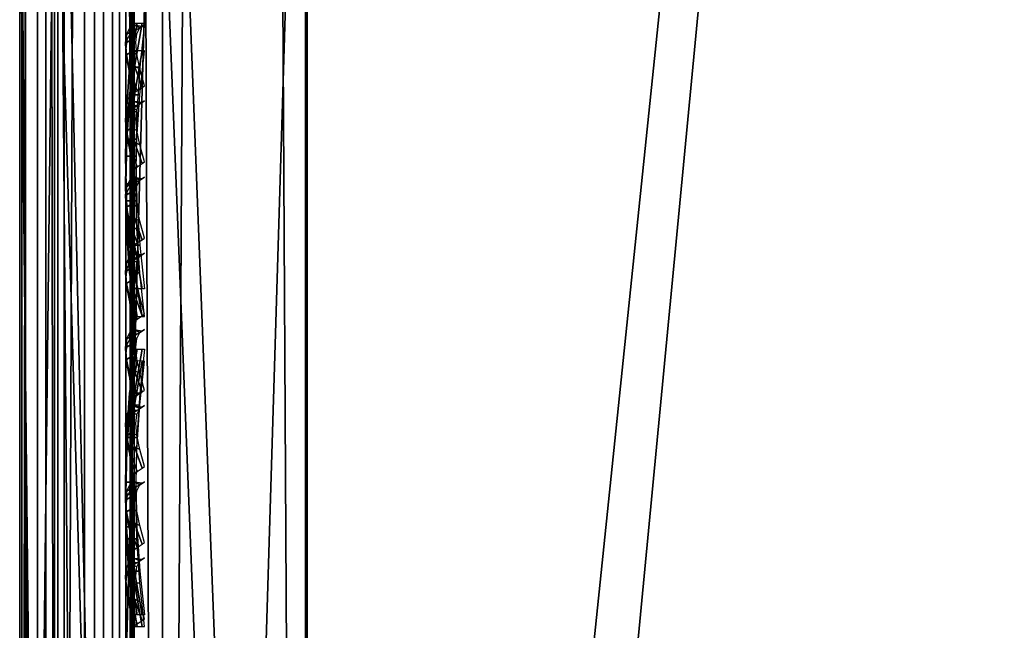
# Model space of a CAD drawing. Header units: inches. Extents: x 0 to 54.6, y -45.5 to 0.
# Tile 147 of 256: x 0 to 0.861, y -20.103 to -19.569. Entities that reach past the tile are written whole.
import ezdxf

# ---------------------------------------------------------------- set-up
doc = ezdxf.new("R2010")
doc.units = ezdxf.units.IN
doc.header["$LTSCALE"] = 0.03937
doc.header["$MEASUREMENT"] = 0
for name, color, linetype in [('A-FURN-3-ST', 151, 'Continuous'), ('A-FURN-3-ST-BK', 151, 'Continuous'), ('A-FURN-3-ST-SEAM', 250, 'Continuous'), ('A-FURN-3-STITCH', 15, 'Continuous')]:
    doc.layers.add(name, color=color, linetype=linetype)

msp = doc.modelspace()

# ---------------------------------------------------------------- meshes
at = {"layer": 'A-FURN-3-ST'}
mesh = msp.add_polyface(dxfattribs=at)
corners = [(3.73294, -22.72262, 18), (4.68149, -1.27728, 18), (1.99332, -22.59914, 18), (2.46733, -1.14919, 18), (0.25, -22.55077, 18), (0.25, -1.1005, 18), (0.125, -22.55077, 17.96651), (0.125, -1.1005, 17.96651), (0.03349, -22.55077, 17.875), (0.03349, -1.1005, 17.875), (0, -22.55077, 17.75), (0, -1.1005, 17.75), (0, -0.93468, 17.73365), (0.00627, -0.92384, 17.78815), (0.07329, -0.90018, 17.9071), (0.10414, -0.89507, 17.93277), (0.17347, -0.88825, 17.96707), (0.2502, -0.8859, 17.97884), (0.17362, -0.68415, 17.90516), (0.00627, -0.75397, 17.73661), (0, -0.77524, 17.68526), (0.07336, -0.70754, 17.84869), (0.10424, -0.69752, 17.87288), (0, -23.15078, 5.25), (0, -0.5005, 5.25), (0.03349, -23.15078, 5.125), (0.03349, -0.5005, 5.125), (0.125, -23.15078, 5.03349), (0.125, -0.5005, 5.03349), (0.25, -23.15078, 5), (0.25, -0.5005, 5), (4.55195, -0.98213, 17.96252), (2.40129, -0.86168, 17.96252), (0.25038, -0.67957, 17.91621), (0, -0.2505, 16.9), (0, -23.40079, 16.9), (0, -0.62832, 17.60665), (0, -23.40079, 5.5), (0, -0.2505, 5.5), (6.7319, -0.86361, 5), (3.68065, -23.32034, 5), (1.96715, -23.19858, 5), (4.57589, -0.66774, 5), (2.41439, -0.54665, 5)]
mesh.append_faces([[corners[k] for k in face] for face in [(0, 1, 2), (2, 1, 3), (2, 3, 4), (4, 3, 5), (4, 5, 6), (6, 5, 7), (6, 7, 8), (8, 7, 9), (8, 9, 10), (10, 9, 11), (12, 11, 13), (13, 11, 9), (13, 9, 14), (14, 9, 7), (14, 7, 15), (15, 7, 16), (17, 18, 16), (17, 16, 5), (5, 16, 7), (19, 20, 13), (13, 20, 12), (19, 13, 14, 21), (21, 14, 15, 22), (23, 24, 25), (25, 24, 26), (25, 26, 27), (27, 26, 28), (27, 28, 29), (29, 28, 30), (1, 31, 3), (3, 31, 32), (3, 32, 17), (17, 32, 33), (17, 5, 3), (11, 34, 10), (10, 34, 35), (12, 20, 11), (11, 20, 36), (35, 34, 37), (37, 34, 38), (37, 38, 23), (23, 38, 24), (39, 40, 41), (42, 41, 43), (43, 41, 29), (43, 29, 30)]])
at = {"layer": 'A-FURN-3-ST-BK'}
mesh = msp.add_polyface(dxfattribs=at)
corners = [(5.71288, -19.30214, 18.6363), (3.89974, -19.08634, 18.45343), (3.89803, -19.10302, 18.6363), (2.07753, -18.9625, 18.45343), (2.07648, -18.97923, 18.6363), (0.25142, -18.91267, 18.52261), (0.25137, -18.931, 18.6363), (5.67475, -19.60026, 18.03372), (3.85663, -19.5823, 18), (3.87237, -19.40247, 18.03372), (2.05508, -19.45982, 18), (2.06333, -19.27949, 18.03372), (2.07044, -19.12349, 18.13035), (3.88595, -19.24689, 18.13035), (2.07541, -19.01285, 18.27683), (3.89552, -19.13656, 18.27683), (0.25, -19.41207, 18), (0.25033, -19.29766, 18.01327), (0.25064, -19.18935, 18.05241), (0.25091, -19.09281, 18.11522), (0.25114, -19.01328, 18.1985), (0.2513, -18.95488, 18.29776), (0.2514, -18.92067, 18.40772), (5.65156, -19.77928, 18), (3.73294, -22.72262, 18), (1.99332, -22.59914, 18), (0.25, -22.55077, 18), (0.2503, -22.76535, 17.97879), (0.19513, -22.76655, 17.98478), (0.125, -22.55077, 18.03349), (0.125, -19.41207, 18.03349), (0.19524, -19.29905, 18.0192), (0.19615, -18.91855, 18.52234), (0.12579, -18.96279, 18.6273), (0.19614, -18.92646, 18.40881), (0.19605, -18.96027, 18.30015), (0.19592, -19.01801, 18.20207), (0.19573, -19.09663, 18.11982), (0.1955, -19.19203, 18.0578), (0.07369, -19.02141, 18.32719), (0.07372, -18.99215, 18.42114), (0.07373, -18.9853, 18.51932), (0.2515, -22.58859, 31.54521), (0.19588, -20.76551, 25.08913), (0.12587, -22.62033, 31.53621), (0.25141, -22.70163, 31.84813), (0.19604, -22.6685, 31.75806), (1.99305, -22.63698, 31.54521), (3.73089, -22.7604, 31.54521)]
mesh.append_faces([[corners[k] for k in face] for face in [(0, 1, 2), (2, 1, 3), (2, 3, 4), (4, 3, 5), (4, 5, 6), (7, 8, 9), (8, 10, 9), (9, 10, 11), (9, 11, 12, 13), (13, 12, 14, 15), (15, 14, 3, 1), (16, 17, 10), (10, 17, 11), (17, 18, 11), (11, 18, 12), (18, 19, 12), (12, 19, 20), (12, 20, 14), (14, 20, 21), (14, 21, 22), (14, 22, 3), (3, 22, 5), (23, 24, 8), (8, 24, 25), (8, 25, 10), (10, 25, 26), (10, 26, 16), (27, 26, 25), (28, 29, 26), (29, 30, 26), (26, 30, 16), (17, 16, 31), (31, 16, 30), (32, 33, 6), (32, 6, 5), (32, 5, 34), (34, 5, 22), (34, 22, 35), (35, 22, 21), (35, 21, 36), (36, 21, 20), (36, 20, 37), (37, 20, 19), (37, 19, 38), (38, 19, 18), (38, 18, 31), (31, 18, 17), (35, 39, 40, 34), (34, 40, 41, 32), (42, 6, 43), (43, 6, 33), (43, 44, 42), (45, 42, 46), (46, 42, 44), (45, 47, 42), (48, 0, 2), (48, 2, 47), (47, 2, 4), (47, 4, 42), (42, 4, 6)]])
mesh = msp.add_polyface(dxfattribs=at)
corners = [(0.03349, -22.55077, 18.125), (0.01216, -22.7991, 18.14846), (0, -22.55077, 18.25), (0.07333, -22.77962, 18.0505), (0.125, -22.55077, 18.03349), (0, -19.41207, 18.25), (0.03349, -19.41207, 18.125), (0.125, -19.41207, 18.03349), (0.19524, -19.29905, 18.0192), (0.07334, -19.31439, 18.08444), (0.04752, -19.32132, 18.11392), (0.01218, -19.33723, 18.18162), (0.0122, -19.26635, 18.20717), (0.04759, -19.23536, 18.14488), (0.01222, -19.20316, 18.24823), (0.04765, -19.15871, 18.19465), (0.01223, -19.15109, 18.30269), (0.04771, -19.09554, 18.26069), (0.01224, -19.11284, 18.36764), (0.04774, -19.04913, 18.33946), (0.01225, -19.09043, 18.4396), (0.04777, -19.02195, 18.42674), (0.01225, -19.08519, 18.5148), (0.04777, -19.01559, 18.51795), (0.03372, -19.05088, 18.60233), (0, -19.17153, 18.56815), (0, -19.16637, 18.45386), (0, -19.3007, 18.2762), (0, -19.21267, 18.34925), (0.07373, -18.9853, 18.51932), (0.12579, -18.96279, 18.6273), (0.19615, -18.91855, 18.52234), (0.1955, -19.19203, 18.0578), (0.07345, -19.22186, 18.11775), (0.07355, -19.13936, 18.17132), (0.19573, -19.09663, 18.11982), (0.07363, -19.07136, 18.24241), (0.07369, -19.02141, 18.32719), (0.07372, -18.99215, 18.42114), (0.19592, -19.01801, 18.20207), (0.19605, -18.96027, 18.30015), (0.19588, -20.76551, 25.08913), (0.07373, -20.82975, 25.07093), (0.04755, -20.85923, 25.06258), (0.01219, -20.92616, 25.04362), (0.03374, -22.70844, 31.51125), (0, -22.82912, 31.47705), (0.12587, -22.62033, 31.53621), (0.19604, -22.6685, 31.75806), (0.07373, -22.73029, 31.73266)]
mesh.append_faces([[corners[k] for k in face] for face in [(0, 1, 2), (3, 0, 4), (2, 5, 0), (0, 5, 6), (0, 6, 4), (4, 6, 7), (8, 7, 9), (9, 7, 6), (9, 6, 10), (10, 6, 11), (10, 11, 12, 13), (13, 12, 14, 15), (15, 14, 16, 17), (17, 16, 18, 19), (19, 18, 20, 21), (21, 20, 22, 23), (23, 22, 24), (24, 22, 25), (25, 22, 26), (26, 22, 20), (26, 20, 18), (6, 5, 11), (11, 5, 27), (11, 27, 12), (12, 27, 14), (27, 28, 14), (14, 28, 16), (16, 28, 18), (18, 28, 26), (23, 24, 29), (29, 24, 30), (29, 30, 31), (32, 8, 9, 33), (33, 9, 10, 13), (15, 34, 33, 13), (34, 35, 32, 33), (34, 15, 17, 36), (36, 17, 19, 37), (37, 19, 21, 38), (38, 21, 23, 29), (35, 34, 36, 39), (39, 36, 37, 40), (41, 30, 42), (42, 30, 24), (42, 24, 43), (43, 24, 44), (43, 44, 45), (45, 44, 46), (46, 44, 25), (25, 44, 24), (43, 45, 42), (42, 45, 47), (42, 47, 41), (48, 47, 49), (49, 47, 45), (2, 46, 5), (5, 46, 25), (5, 25, 27), (27, 25, 28), (28, 25, 26)]])
at = {"layer": 'A-FURN-3-ST-SEAM'}
mesh = msp.add_polyface(dxfattribs=at)
corners = [(0.0734, -0.90522, 17.83805), (0.08718, -0.90304, 17.8491), (0.08718, -1.09, 17.86752), (0.0734, -1.09, 17.85626), (0.08718, -8.24028, 17.86752), (0.0734, -8.24028, 17.85626), (0.08718, -15.39056, 17.86752), (0.0734, -15.39056, 17.85626), (0.1, -15.39056, 17.9), (0.09655, -22.54084, 17.88263), (0.09655, -15.39056, 17.88263), (0.1, -8.24028, 17.9), (0.09655, -8.24028, 17.88263), (0.1, -1.09, 17.9), (0.09655, -1.09, 17.88263), (0.1, -0.90486, 17.88252), (0.09655, -0.90012, 17.86392), (0.05668, -15.39056, 17.85046), (0.05668, -8.24028, 17.85046), (0.05668, -1.09, 17.85046), (0.05668, -0.90634, 17.83236), (0.02284, -0.90472, 17.84056), (0.039, -0.90614, 17.83337), (0.039, -1.09, 17.85149), (0.02284, -1.09, 17.85881), (0.039, -8.24028, 17.85149), (0.02284, -8.24028, 17.85881), (0.039, -15.39056, 17.85149), (0.02284, -15.39056, 17.85881), (0.00186, -15.39056, 17.88681), (0.00186, -8.24028, 17.88681), (0.00186, -1.09, 17.88681), (0.00186, -0.89931, 17.86802), (0.00512, -0.89257, 17.90224), (0.00026, -0.89589, 17.8854), (0.00026, -1.09, 17.90452), (0.00512, -1.09, 17.92169), (0.00026, -8.24028, 17.90452), (0.00512, -8.24028, 17.92169), (0.00026, -15.39056, 17.90452), (0.00512, -15.39056, 17.92169), (0.0655, -15.39056, 17.94716), (0.08125, -15.39056, 17.939), (0.08125, -8.24028, 17.939), (0.0655, -8.24028, 17.94716), (0.08125, -1.09, 17.939), (0.0655, -1.09, 17.94716), (0.08125, -0.88923, 17.91922), (0.0655, -0.88765, 17.92722), (0.09294, -15.39056, 17.92554), (0.09294, -8.24028, 17.92554), (0.09294, -1.09, 17.92554), (0.09294, -0.89183, 17.90601), (0.1, -22.54084, 17.9), (0.03043, -0.8879, 17.92594), (0.03043, -1.09, 17.94586), (0.03043, -8.24028, 17.94586), (0.03043, -15.39056, 17.94586), (0.03043, -22.54084, 17.94586), (0.0655, -22.54084, 17.94716), (0.01552, -0.88977, 17.91645), (0.01552, -1.09, 17.93618), (0.01552, -8.24028, 17.93618), (0.01552, -15.39056, 17.93618), (0.01552, -22.54084, 17.93618), (0.00512, -22.54084, 17.92169), (0.08718, -22.54084, 17.86752), (0.05668, -22.54084, 17.85046), (0.039, -22.54084, 17.85149), (0.00186, -22.54084, 17.88681), (0.00026, -22.54084, 17.90452)]
mesh.append_faces([[corners[k] for k in face] for face in [(0, 1, 2, 3), (3, 2, 4, 5), (5, 4, 6, 7), (8, 9, 10), (8, 10, 11), (11, 10, 12), (11, 12, 13), (13, 12, 14), (13, 14, 15), (15, 14, 16), (7, 17, 18, 5), (5, 18, 19, 3), (3, 19, 20, 0), (21, 22, 23, 24), (24, 23, 25, 26), (26, 25, 27, 28), (28, 29, 30, 26), (26, 30, 31, 24), (24, 31, 32, 21), (33, 34, 35, 36), (36, 35, 37, 38), (38, 37, 39, 40), (41, 42, 43, 44), (44, 43, 45, 46), (46, 45, 47, 48), (42, 49, 50, 43), (43, 50, 51, 45), (45, 51, 52, 47), (49, 53, 8), (49, 8, 50), (50, 8, 11), (50, 11, 51), (51, 11, 13), (51, 13, 15), (51, 15, 52), (48, 54, 55, 46), (46, 55, 56, 44), (44, 56, 57, 41), (41, 57, 58, 59), (54, 60, 61, 55), (55, 61, 62, 56), (56, 62, 63, 57), (57, 63, 64, 58), (60, 33, 36, 61), (61, 36, 38, 62), (62, 38, 40, 63), (63, 40, 65, 64), (1, 16, 14, 2), (2, 14, 12, 4), (4, 12, 10, 6), (6, 10, 9, 66), (22, 20, 19, 23), (23, 19, 18, 25), (25, 18, 17, 27), (27, 17, 67, 68), (34, 32, 31, 35), (35, 31, 30, 37), (37, 30, 29, 39), (39, 29, 69, 70)]])
mesh = msp.add_polyface(dxfattribs=at)
corners = [(0.0734, -15.39056, 17.85626), (0.08718, -15.39056, 17.86752), (0.08718, -22.54084, 17.86752), (0.0734, -22.54084, 17.85626), (0.08718, -22.71716, 17.85115), (0.0734, -22.71511, 17.84008), (0.08718, -22.89686, 17.79962), (0.0734, -22.89272, 17.78915), (0.08718, -23.06999, 17.70966), (0.0734, -23.06383, 17.70024), (0.1, -23.08771, 17.73687), (0.09655, -23.07826, 17.72231), (0.1, -22.9088, 17.82983), (0.09655, -22.90242, 17.81367), (0.1, -22.72289, 17.88312), (0.09655, -22.71991, 17.86601), (0.1, -22.54084, 17.9), (0.09655, -22.54084, 17.88263), (0.1, -15.39056, 17.9), (0.05668, -23.06066, 17.69539), (0.05668, -22.89059, 17.78376), (0.05668, -22.71405, 17.83438), (0.05668, -22.54084, 17.85046), (0.05668, -15.39056, 17.85046), (0.02284, -15.39056, 17.85881), (0.039, -15.39056, 17.85149), (0.039, -22.54084, 17.85149), (0.02284, -22.54084, 17.85881), (0.039, -22.71424, 17.83539), (0.02284, -22.71557, 17.8426), (0.039, -22.89096, 17.78471), (0.02284, -22.89366, 17.79153), (0.039, -23.06122, 17.69624), (0.02284, -23.06523, 17.70238), (0.00186, -23.08054, 17.72581), (0.00186, -22.90396, 17.81756), (0.00186, -22.72068, 17.87012), (0.00186, -22.54084, 17.88681), (0.00186, -15.39056, 17.88681), (0.00512, -15.39056, 17.92169), (0.00026, -15.39056, 17.90452), (0.00026, -22.54084, 17.90452), (0.00512, -22.54084, 17.92169), (0.00026, -22.7239, 17.88753), (0.00512, -22.72703, 17.90441), (0.00026, -22.91048, 17.83402), (0.00512, -22.9168, 17.84999), (0.00026, -23.09023, 17.74063), (0.00512, -23.09962, 17.755), (0.0655, -23.11354, 17.7763), (0.08125, -23.10909, 17.76948), (0.08125, -22.92317, 17.86609), (0.0655, -22.92617, 17.87367), (0.08125, -22.73019, 17.92143), (0.0655, -22.73167, 17.92944), (0.08125, -22.54084, 17.939), (0.0655, -22.54084, 17.94716), (0.08125, -15.39056, 17.939), (0.0655, -15.39056, 17.94716), (0.09294, -23.10172, 17.75821), (0.09294, -22.91821, 17.85357), (0.09294, -22.72773, 17.90819), (0.09294, -22.54084, 17.92554), (0.09294, -15.39056, 17.92554), (0.03043, -22.54084, 17.94586), (0.03043, -22.73144, 17.92817), (0.03043, -22.92569, 17.87246), (0.03043, -23.11283, 17.77522), (0.01552, -22.54084, 17.93618), (0.01552, -22.72967, 17.91865), (0.01552, -22.92213, 17.86346), (0.01552, -23.10754, 17.76712)]
mesh.append_faces([[corners[k] for k in face] for face in [(0, 1, 2, 3), (3, 2, 4, 5), (5, 4, 6, 7), (7, 6, 8, 9), (10, 11, 12), (12, 11, 13), (12, 13, 14), (14, 13, 15), (14, 15, 16), (16, 15, 17), (16, 17, 18), (9, 19, 20, 7), (7, 20, 21, 5), (5, 21, 22, 3), (3, 22, 23, 0), (24, 25, 26, 27), (27, 26, 28, 29), (29, 28, 30, 31), (31, 30, 32, 33), (33, 34, 35, 31), (31, 35, 36, 29), (29, 36, 37, 27), (27, 37, 38, 24), (39, 40, 41, 42), (42, 41, 43, 44), (44, 43, 45, 46), (46, 45, 47, 48), (49, 50, 51, 52), (52, 51, 53, 54), (54, 53, 55, 56), (56, 55, 57, 58), (50, 59, 60, 51), (51, 60, 61, 53), (53, 61, 62, 55), (55, 62, 63, 57), (60, 10, 12), (60, 12, 61), (61, 12, 14), (61, 14, 62), (62, 14, 16), (62, 16, 63), (56, 64, 65, 54), (54, 65, 66, 52), (52, 66, 67, 49), (64, 68, 69, 65), (65, 69, 70, 66), (66, 70, 71, 67), (68, 42, 44, 69), (69, 44, 46, 70), (70, 46, 48, 71), (2, 17, 15, 4), (4, 15, 13, 6), (6, 13, 11, 8), (26, 22, 21, 28), (28, 21, 20, 30), (30, 20, 19, 32), (41, 37, 36, 43), (43, 36, 35, 45), (45, 35, 34, 47)]])
mesh = msp.add_polyface(dxfattribs=at)
corners = [(0.08718, -20.27036, 22.90367), (0.0734, -20.28119, 22.90059), (0.0734, -19.05906, 18.59733), (0.08718, -19.04823, 18.6004), (0.08718, -19.31875, 18.14201), (0.0734, -19.32129, 18.15297), (0.0734, -19.40177, 18.14374), (0.08718, -19.40177, 18.13248), (0.0734, -21.49449, 18.14374), (0.08718, -21.49449, 18.13248), (0.039, -21.49449, 18.14851), (0.05668, -21.49449, 18.14954), (0.05668, -19.40177, 18.14954), (0.039, -19.40177, 18.14851), (0.05668, -19.3226, 18.15862), (0.039, -19.32237, 18.15762), (0.039, -19.06366, 18.59602), (0.05668, -19.06464, 18.59574), (0.05668, -20.28677, 22.89901), (0.039, -20.28578, 22.89929), (0.02284, -20.27873, 22.90129), (0.02284, -19.05661, 18.59803), (0.02284, -19.32071, 18.15049), (0.02284, -19.40177, 18.14119), (0.02284, -21.49449, 18.14119), (0.00026, -21.49449, 18.09548), (0.00186, -21.49449, 18.11319), (0.00186, -19.40177, 18.11319), (0.00026, -19.40177, 18.09548), (0.00186, -19.31439, 18.12321), (0.00026, -19.31039, 18.10596), (0.00026, -19.01264, 18.61051), (0.00186, -19.02967, 18.60568), (0.00186, -20.2518, 22.90894), (0.00026, -20.23477, 22.91378), (0.00512, -20.21825, 22.91847), (0.00512, -18.99612, 18.6152), (0.00512, -19.30651, 18.08924), (0.00512, -19.40177, 18.07831), (0.00512, -21.49449, 18.07831), (0.08125, -21.49449, 18.061), (0.0655, -21.49449, 18.05284), (0.0655, -19.40177, 18.05284), (0.08125, -19.40177, 18.061), (0.08125, -18.97947, 18.61993), (0.0655, -18.97163, 18.62216), (0.0655, -20.19375, 22.92543), (0.08125, -20.2016, 22.9232), (0.09294, -20.21455, 22.91952), (0.09294, -18.99242, 18.61626), (0.09294, -19.40177, 18.07446), (0.09294, -21.49449, 18.07446), (0.1, -19.40177, 18.1), (0.1, -19.31142, 18.11036), (0.1, -19.01699, 18.60928), (0.1, -20.23912, 22.91254), (0.09655, -19.40177, 18.11737), (0.1, -21.49449, 18.1), (0.09655, -19.31533, 18.12728), (0.09655, -19.03369, 18.60453), (0.09655, -20.25582, 22.9078), (0.03043, -20.195, 22.92507), (0.03043, -18.97288, 18.62181), (0.03043, -19.40177, 18.05414), (0.03043, -21.49449, 18.05414), (0.01552, -20.20432, 22.92243), (0.01552, -18.98219, 18.61916), (0.01552, -19.40177, 18.06382), (0.01552, -21.49449, 18.06382), (0.09655, -21.49449, 18.11737)]
mesh.append_faces([[corners[k] for k in face] for face in [(0, 1, 2, 3), (4, 5, 6, 7), (7, 6, 8, 9), (10, 11, 12, 13), (13, 12, 14, 15), (16, 17, 18, 19), (19, 20, 21, 16), (15, 22, 23, 13), (13, 23, 24, 10), (25, 26, 27, 28), (28, 27, 29, 30), (31, 32, 33, 34), (34, 35, 36, 31), (30, 37, 38, 28), (28, 38, 39, 25), (40, 41, 42, 43), (44, 45, 46, 47), (47, 48, 49, 44), (43, 50, 51, 40), (52, 51, 50), (52, 50, 53), (54, 49, 55), (55, 49, 48), (56, 57, 52), (56, 52, 58), (59, 54, 60), (60, 54, 55), (61, 46, 45, 62), (63, 42, 41, 64), (65, 61, 62, 66), (67, 63, 64, 68), (35, 65, 66, 36), (38, 67, 68, 39), (20, 33, 32, 21), (22, 29, 27, 23), (23, 27, 26, 24), (1, 18, 17, 2), (5, 14, 12, 6), (6, 12, 11, 8), (60, 0, 3, 59), (58, 4, 7, 56), (56, 7, 9, 69)]])
mesh = msp.add_polyface(dxfattribs=at)
corners = [(0.08718, -22.71462, 31.5102), (0.0734, -22.72545, 31.50712), (0.0734, -20.28119, 22.90059), (0.08718, -20.27036, 22.90367), (0.08718, -21.49449, 18.13248), (0.0734, -21.49449, 18.14374), (0.0734, -22.54084, 18.14374), (0.08718, -22.54084, 18.13248), (0.039, -22.54084, 18.14851), (0.05668, -22.54084, 18.14954), (0.05668, -21.49449, 18.14954), (0.039, -21.49449, 18.14851), (0.039, -20.28578, 22.89929), (0.05668, -20.28677, 22.89901), (0.05668, -22.73103, 31.50554), (0.039, -22.73004, 31.50582), (0.02284, -22.72299, 31.50782), (0.02284, -20.27873, 22.90129), (0.02284, -21.49449, 18.14119), (0.02284, -22.54084, 18.14119), (0.00026, -22.54084, 18.09548), (0.00186, -22.54084, 18.11319), (0.00186, -21.49449, 18.11319), (0.00026, -21.49449, 18.09548), (0.00026, -20.23477, 22.91378), (0.00186, -20.2518, 22.90894), (0.00186, -22.69606, 31.51547), (0.00026, -22.67902, 31.52031), (0.00512, -22.6625, 31.525), (0.00512, -20.21825, 22.91847), (0.00512, -21.49449, 18.07831), (0.00512, -22.54084, 18.07831), (0.08125, -22.68414, 18.052), (0.0655, -22.68313, 18.04391), (0.0655, -22.54084, 18.05284), (0.08125, -22.54084, 18.061), (0.0655, -21.49449, 18.05284), (0.08125, -21.49449, 18.061), (0.08125, -20.2016, 22.9232), (0.0655, -20.19375, 22.92543), (0.0655, -22.63801, 31.53196), (0.08125, -22.64585, 31.52973), (0.09294, -22.65881, 31.52605), (0.09294, -20.21455, 22.91952), (0.09294, -21.49449, 18.07446), (0.09294, -22.54084, 18.07446), (0.09294, -22.6858, 18.06536), (0.1, -22.54084, 18.1), (0.1, -21.49449, 18.1), (0.1, -19.40177, 18.1), (0.1, -20.23912, 22.91254), (0.1, -22.68337, 31.51907), (0.09655, -22.54084, 18.11737), (0.1, -22.68895, 18.0907), (0.09655, -21.49449, 18.11737), (0.09655, -19.40177, 18.11737), (0.09655, -20.25582, 22.9078), (0.09655, -22.70008, 31.51433), (0.03043, -22.63926, 31.5316), (0.03043, -20.195, 22.92507), (0.03043, -21.49449, 18.05414), (0.03043, -22.54084, 18.05414), (0.03043, -22.68329, 18.0452), (0.01552, -22.64857, 31.52896), (0.01552, -20.20432, 22.92243), (0.01552, -21.49449, 18.06382), (0.01552, -22.54084, 18.06382), (0.01552, -22.68449, 18.0548)]
mesh.append_faces([[corners[k] for k in face] for face in [(0, 1, 2, 3), (4, 5, 6, 7), (8, 9, 10, 11), (12, 13, 14, 15), (15, 16, 17, 12), (11, 18, 19, 8), (20, 21, 22, 23), (24, 25, 26, 27), (27, 28, 29, 24), (23, 30, 31, 20), (32, 33, 34, 35), (35, 34, 36, 37), (38, 39, 40, 41), (41, 42, 43, 38), (37, 44, 45, 35), (35, 45, 46, 32), (47, 46, 45), (47, 45, 48), (48, 45, 44), (48, 44, 49), (50, 43, 51), (51, 43, 42), (52, 53, 47), (52, 47, 54), (54, 47, 48), (54, 48, 55), (56, 50, 57), (57, 50, 51), (58, 40, 39, 59), (60, 36, 34, 61), (61, 34, 33, 62), (63, 58, 59, 64), (65, 60, 61, 66), (66, 61, 62, 67), (28, 63, 64, 29), (30, 65, 66, 31), (16, 26, 25, 17), (18, 22, 21, 19), (1, 14, 13, 2), (5, 10, 9, 6), (57, 0, 3, 56), (54, 4, 7, 52)]])
at = {"layer": 'A-FURN-3-STITCH'}
mesh = msp.add_polymesh((7, 4), dxfattribs=at)
for k, corner in enumerate([(0.10066, -19.57204, 18.05261), (0.10283, -19.57204, 18.05117), (0.10714, -19.57204, 18.04825), (0.10928, -19.57203, 18.04677), (0.09639, -19.61039, 18.04627), (0.09601, -19.61038, 18.04107), (0.10032, -19.61038, 18.03815), (0.10501, -19.61038, 18.04043), (0.09381, -19.64921, 18.04243), (0.09343, -19.64921, 18.03724), (0.09775, -19.64921, 18.03432), (0.10243, -19.64921, 18.03659), (0.09295, -19.68828, 18.04113), (0.09257, -19.68828, 18.03594), (0.09688, -19.68828, 18.03302), (0.10157, -19.68828, 18.03529), (0.09381, -19.72736, 18.04237), (0.09343, -19.72735, 18.03718), (0.09774, -19.72735, 18.03426), (0.10243, -19.72735, 18.03653), (0.09638, -19.76619, 18.04614), (0.09601, -19.76619, 18.04095), (0.10032, -19.76618, 18.03803), (0.105, -19.76618, 18.0403), (0.10066, -19.80455, 18.05242), (0.10278, -19.80454, 18.05092), (0.1071, -19.80454, 18.048), (0.10928, -19.80454, 18.04658)]):
    mesh.set_mesh_vertex(divmod(k, 4), corner)
mesh = msp.add_polymesh((7, 4), dxfattribs=at)
for k, corner in enumerate([(0.10928, -19.57332, 20.72942), (0.10714, -19.57476, 20.72908), (0.10283, -19.5776, 20.72841), (0.10066, -19.579, 20.72808), (0.10501, -19.57599, 20.7682), (0.10032, -19.57378, 20.76872), (0.09601, -19.57662, 20.76805), (0.09639, -19.58167, 20.76686), (0.10243, -19.58122, 20.80686), (0.09775, -19.579, 20.80739), (0.09343, -19.58185, 20.80671), (0.09381, -19.5869, 20.80552), (0.10157, -19.58896, 20.84518), (0.09688, -19.58675, 20.8457), (0.09257, -19.58959, 20.84503), (0.09295, -19.59465, 20.84384), (0.10243, -19.59918, 20.88291), (0.09774, -19.59697, 20.88344), (0.09343, -19.59981, 20.88276), (0.09381, -19.60486, 20.88157), (0.105, -19.61181, 20.91983), (0.10032, -19.60959, 20.92035), (0.09601, -19.61244, 20.91968), (0.09638, -19.61749, 20.91849), (0.10928, -19.62676, 20.9557), (0.1071, -19.62814, 20.95538), (0.10278, -19.63099, 20.95471), (0.10066, -19.63245, 20.95436)]):
    mesh.set_mesh_vertex(divmod(k, 4), corner)
mesh = msp.add_polymesh((7, 4), dxfattribs=at)
for k, corner in enumerate([(0.10928, -19.5962, 17.95579), (0.10714, -19.59617, 17.9543), (0.10283, -19.59612, 17.95138), (0.10066, -19.5961, 17.94995), (0.10501, -19.63465, 17.96146), (0.10032, -19.63468, 17.96373), (0.09601, -19.63464, 17.96081), (0.09639, -19.63455, 17.95562), (0.10243, -19.67353, 17.96462), (0.09775, -19.67357, 17.96689), (0.09343, -19.67352, 17.96397), (0.09381, -19.67344, 17.95878), (0.10157, -19.71262, 17.96524), (0.09688, -19.71266, 17.96751), (0.09257, -19.71261, 17.96459), (0.09295, -19.71252, 17.9594), (0.10243, -19.75167, 17.96332), (0.09774, -19.7517, 17.96559), (0.09343, -19.75166, 17.96267), (0.09381, -19.75157, 17.95748), (0.105, -19.79043, 17.95887), (0.10032, -19.79047, 17.96114), (0.09601, -19.79042, 17.95822), (0.09638, -19.79033, 17.95303), (0.10928, -19.82867, 17.95192), (0.1071, -19.82865, 17.9505), (0.10278, -19.8286, 17.94758), (0.10066, -19.82857, 17.94608)]):
    mesh.set_mesh_vertex(divmod(k, 4), corner)
mesh = msp.add_polymesh((7, 4), dxfattribs=at)
for k, corner in enumerate([(0.10928, -19.63998, 20.96415), (0.10714, -19.64142, 20.96381), (0.10283, -19.64427, 20.96313), (0.10066, -19.64566, 20.9628), (0.10501, -19.64265, 21.00292), (0.10032, -19.64044, 21.00344), (0.09601, -19.64328, 21.00277), (0.09639, -19.64834, 21.00158), (0.10243, -19.64788, 21.04159), (0.09775, -19.64566, 21.04211), (0.09343, -19.64851, 21.04144), (0.09381, -19.65356, 21.04024), (0.10157, -19.65562, 21.0799), (0.09688, -19.65341, 21.08043), (0.09257, -19.65625, 21.07975), (0.09295, -19.66131, 21.07856), (0.10243, -19.66584, 21.11764), (0.09774, -19.66363, 21.11816), (0.09343, -19.66647, 21.11749), (0.09381, -19.67152, 21.11629), (0.105, -19.67847, 21.15455), (0.10032, -19.67625, 21.15508), (0.09601, -19.6791, 21.1544), (0.09638, -19.68415, 21.15321), (0.10928, -19.69343, 21.19043), (0.1071, -19.69481, 21.1901), (0.10278, -19.69765, 21.18943), (0.10066, -19.69911, 21.18908)]):
    mesh.set_mesh_vertex(divmod(k, 4), corner)
mesh = msp.add_polymesh((7, 4), dxfattribs=at)
for k, corner in enumerate([(0.10928, -19.70664, 21.19887), (0.10714, -19.70808, 21.19853), (0.10283, -19.71093, 21.19786), (0.10066, -19.71232, 21.19753), (0.10501, -19.70931, 21.23765), (0.10032, -19.7071, 21.23817), (0.09601, -19.70994, 21.2375), (0.09639, -19.715, 21.2363), (0.10243, -19.71454, 21.27631), (0.09775, -19.71233, 21.27683), (0.09343, -19.71517, 21.27616), (0.09381, -19.72022, 21.27497), (0.10157, -19.72228, 21.31463), (0.09688, -19.72007, 21.31515), (0.09257, -19.72291, 21.31448), (0.09295, -19.72797, 21.31328), (0.10243, -19.7325, 21.35236), (0.09774, -19.73029, 21.35288), (0.09343, -19.73313, 21.35221), (0.09381, -19.73819, 21.35102), (0.105, -19.74513, 21.38928), (0.10032, -19.74292, 21.3898), (0.09601, -19.74576, 21.38913), (0.09638, -19.75081, 21.38793), (0.10928, -19.76009, 21.42515), (0.1071, -19.76147, 21.42482), (0.10278, -19.76431, 21.42415), (0.10066, -19.76577, 21.42381)]):
    mesh.set_mesh_vertex(divmod(k, 4), corner)
mesh = msp.add_polymesh((7, 4), dxfattribs=at)
for k, corner in enumerate([(0.10928, -19.7733, 21.43359), (0.10714, -19.77475, 21.43325), (0.10283, -19.77759, 21.43258), (0.10066, -19.77899, 21.43225), (0.10501, -19.77597, 21.47237), (0.10032, -19.77376, 21.47289), (0.09601, -19.7766, 21.47222), (0.09639, -19.78166, 21.47103), (0.10243, -19.7812, 21.51103), (0.09775, -19.77899, 21.51156), (0.09343, -19.78183, 21.51088), (0.09381, -19.78688, 21.50969), (0.10157, -19.78895, 21.54935), (0.09688, -19.78673, 21.54987), (0.09257, -19.78958, 21.5492), (0.09295, -19.79463, 21.54801), (0.10243, -19.79916, 21.58708), (0.09774, -19.79695, 21.58761), (0.09343, -19.79979, 21.58693), (0.09381, -19.80485, 21.58574), (0.105, -19.81179, 21.624), (0.10032, -19.80958, 21.62452), (0.09601, -19.81242, 21.62385), (0.09638, -19.81747, 21.62266), (0.10928, -19.82675, 21.65987), (0.1071, -19.82813, 21.65955), (0.10278, -19.83097, 21.65888), (0.10066, -19.83243, 21.65853)]):
    mesh.set_mesh_vertex(divmod(k, 4), corner)
mesh = msp.add_polymesh((7, 4), dxfattribs=at)
for k, corner in enumerate([(0.10928, -19.83996, 21.66832), (0.10714, -19.84141, 21.66798), (0.10283, -19.84425, 21.6673), (0.10066, -19.84565, 21.66697), (0.10501, -19.84264, 21.70709), (0.10032, -19.84042, 21.70761), (0.09601, -19.84327, 21.70694), (0.09639, -19.84832, 21.70575), (0.10243, -19.84786, 21.74576), (0.09775, -19.84565, 21.74628), (0.09343, -19.84849, 21.74561), (0.09381, -19.85355, 21.74441), (0.10157, -19.85561, 21.78407), (0.09688, -19.85339, 21.7846), (0.09257, -19.85624, 21.78393), (0.09295, -19.86129, 21.78273), (0.10243, -19.86582, 21.82181), (0.09774, -19.86361, 21.82233), (0.09343, -19.86645, 21.82166), (0.09381, -19.87151, 21.82046), (0.105, -19.87845, 21.85872), (0.10032, -19.87624, 21.85925), (0.09601, -19.87908, 21.85858), (0.09638, -19.88414, 21.85738), (0.10928, -19.89341, 21.8946), (0.1071, -19.89479, 21.89427), (0.10278, -19.89763, 21.8936), (0.10066, -19.8991, 21.89325)]):
    mesh.set_mesh_vertex(divmod(k, 4), corner)
mesh = msp.add_polymesh((7, 4), dxfattribs=at)
for k, corner in enumerate([(0.10066, -19.85741, 18.05261), (0.10283, -19.85741, 18.05117), (0.10714, -19.85741, 18.04825), (0.10928, -19.8574, 18.04677), (0.09639, -19.89576, 18.04627), (0.09601, -19.89575, 18.04107), (0.10032, -19.89575, 18.03815), (0.10501, -19.89575, 18.04043), (0.09381, -19.93458, 18.04243), (0.09343, -19.93458, 18.03724), (0.09775, -19.93458, 18.03432), (0.10243, -19.93458, 18.03659), (0.09295, -19.97365, 18.04113), (0.09257, -19.97365, 18.03594), (0.09688, -19.97365, 18.03302), (0.10157, -19.97365, 18.03529), (0.09381, -20.01273, 18.04237), (0.09343, -20.01272, 18.03718), (0.09774, -20.01272, 18.03426), (0.10243, -20.01272, 18.03653), (0.09638, -20.05156, 18.04614), (0.09601, -20.05156, 18.04095), (0.10032, -20.05155, 18.03803), (0.105, -20.05156, 18.0403), (0.10066, -20.08992, 18.05242), (0.10278, -20.08991, 18.05092), (0.1071, -20.08991, 18.048), (0.10928, -20.08991, 18.04658)]):
    mesh.set_mesh_vertex(divmod(k, 4), corner)
mesh = msp.add_polymesh((7, 4), dxfattribs=at)
for k, corner in enumerate([(0.10928, -19.86773, 17.95579), (0.10714, -19.8677, 17.9543), (0.10283, -19.86765, 17.95138), (0.10066, -19.86763, 17.94995), (0.10501, -19.90618, 17.96146), (0.10032, -19.90621, 17.96373), (0.09601, -19.90616, 17.96081), (0.09639, -19.90608, 17.95562), (0.10243, -19.94506, 17.96462), (0.09775, -19.9451, 17.96689), (0.09343, -19.94505, 17.96397), (0.09381, -19.94497, 17.95878), (0.10157, -19.98415, 17.96524), (0.09688, -19.98419, 17.96751), (0.09257, -19.98414, 17.96459), (0.09295, -19.98405, 17.9594), (0.10243, -20.0232, 17.96332), (0.09774, -20.02323, 17.96559), (0.09343, -20.02319, 17.96267), (0.09381, -20.0231, 17.95748), (0.105, -20.06196, 17.95887), (0.10032, -20.062, 17.96114), (0.09601, -20.06195, 17.95822), (0.09638, -20.06186, 17.95303), (0.10928, -20.1002, 17.95192), (0.1071, -20.10018, 17.9505), (0.10278, -20.10013, 17.94758), (0.10066, -20.1001, 17.94608)]):
    mesh.set_mesh_vertex(divmod(k, 4), corner)
mesh = msp.add_polymesh((7, 4), dxfattribs=at)
for k, corner in enumerate([(0.10928, -19.90662, 21.90304), (0.10714, -19.90807, 21.9027), (0.10283, -19.91091, 21.90203), (0.10066, -19.91231, 21.9017), (0.10501, -19.9093, 21.94182), (0.10032, -19.90708, 21.94234), (0.09601, -19.90993, 21.94167), (0.09639, -19.91498, 21.94047), (0.10243, -19.91452, 21.98048), (0.09775, -19.91231, 21.981), (0.09343, -19.91515, 21.98033), (0.09381, -19.92021, 21.97914), (0.10157, -19.92227, 22.0188), (0.09688, -19.92006, 22.01932), (0.09257, -19.9229, 22.01865), (0.09295, -19.92795, 22.01745), (0.10243, -19.93249, 22.05653), (0.09774, -19.93027, 22.05705), (0.09343, -19.93312, 22.05638), (0.09381, -19.93817, 22.05519), (0.105, -19.94511, 22.09345), (0.10032, -19.9429, 22.09397), (0.09601, -19.94574, 22.0933), (0.09638, -19.9508, 22.0921), (0.10928, -19.96007, 22.12932), (0.1071, -19.96145, 22.12899), (0.10278, -19.96429, 22.12832), (0.10066, -19.96576, 22.12798)]):
    mesh.set_mesh_vertex(divmod(k, 4), corner)
mesh = msp.add_polymesh((7, 4), dxfattribs=at)
for k, corner in enumerate([(0.10928, -19.97329, 22.13776), (0.10714, -19.97473, 22.13742), (0.10283, -19.97757, 22.13675), (0.10066, -19.97897, 22.13642), (0.10501, -19.97596, 22.17654), (0.10032, -19.97375, 22.17706), (0.09601, -19.97659, 22.17639), (0.09639, -19.98164, 22.1752), (0.10243, -19.98118, 22.2152), (0.09775, -19.97897, 22.21573), (0.09343, -19.98181, 22.21506), (0.09381, -19.98687, 22.21386), (0.10157, -19.98893, 22.25352), (0.09688, -19.98672, 22.25404), (0.09257, -19.98956, 22.25337), (0.09295, -19.99461, 22.25218), (0.10243, -19.99915, 22.29125), (0.09774, -19.99693, 22.29178), (0.09343, -19.99978, 22.29111), (0.09381, -20.00483, 22.28991), (0.105, -20.01177, 22.32817), (0.10032, -20.00956, 22.32869), (0.09601, -20.0124, 22.32802), (0.09638, -20.01746, 22.32683), (0.10928, -20.02673, 22.36404), (0.1071, -20.02811, 22.36372), (0.10278, -20.03096, 22.36305), (0.10066, -20.03242, 22.3627)]):
    mesh.set_mesh_vertex(divmod(k, 4), corner)
mesh = msp.add_polymesh((7, 4), dxfattribs=at)
for k, corner in enumerate([(0.10928, -20.03995, 22.37249), (0.10714, -20.04139, 22.37215), (0.10283, -20.04423, 22.37148), (0.10066, -20.04563, 22.37114), (0.10501, -20.04262, 22.41126), (0.10032, -20.04041, 22.41179), (0.09601, -20.04325, 22.41111), (0.09639, -20.04831, 22.40992), (0.10243, -20.04785, 22.44993), (0.09775, -20.04563, 22.45045), (0.09343, -20.04848, 22.44978), (0.09381, -20.05353, 22.44858), (0.10157, -20.05559, 22.48824), (0.09688, -20.05338, 22.48877), (0.09257, -20.05622, 22.4881), (0.09295, -20.06128, 22.4869), (0.10243, -20.06581, 22.52598), (0.09774, -20.0636, 22.5265), (0.09343, -20.06644, 22.52583), (0.09381, -20.07149, 22.52464), (0.105, -20.07844, 22.56289), (0.10032, -20.07622, 22.56342), (0.09601, -20.07907, 22.56275), (0.09638, -20.08412, 22.56155), (0.10928, -20.09339, 22.59877), (0.1071, -20.09477, 22.59844), (0.10278, -20.09762, 22.59777), (0.10066, -20.09908, 22.59743)]):
    mesh.set_mesh_vertex(divmod(k, 4), corner)

doc.saveas('drawing.dxf')
